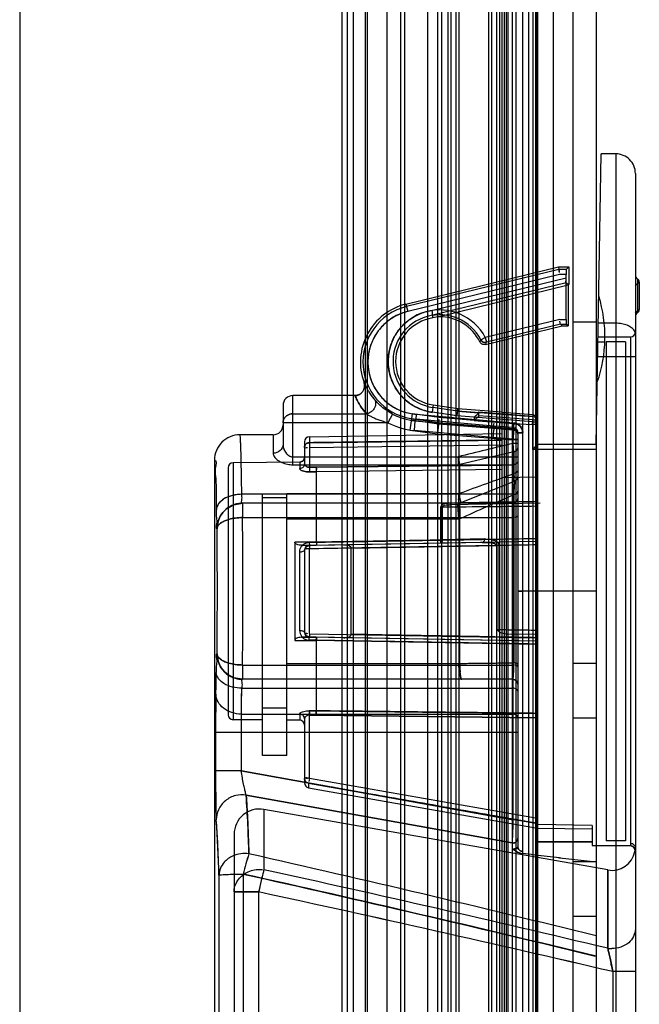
# Model space of a CAD drawing. Header units: millimetres. Extents: x 91 to 696, y 236 to 852.
# Tile 20 of 52: x 664 to 696, y 340 to 391. Entities that reach past the tile are written whole.
import ezdxf

# ---------------------------------------------------------------- set-up
doc = ezdxf.new("R2010")
doc.units = ezdxf.units.MM
doc.header["$LTSCALE"] = 70.538372
doc.layers.get('0').update_dxf_attribs({"linetype": 'CONTINUOUS'})

msp = doc.modelspace()

# ---------------------------------------------------------------- linework, layer by layer
at = {"color": 7, "linetype": 'Continuous'}
for p, q in [((691.415, 787.632), (691.415, 287.032)), ((692.415, 787.632), (692.415, 287.032)), ((693.615, 787.632), (693.615, 287.032)), ((683.615, 762.332), (683.615, 312.332)), ((680.615, 760.832), (680.615, 313.832)), ((680.915, 313.832), (680.915, 760.832)), ((681.215, 313.832), (681.215, 760.832)), ((681.815, 760.832), (681.815, 313.832)), ((681.915, 760.832), (681.915, 313.832)), ((682.915, 760.832), (682.915, 313.832)), ((683.815, 760.832), (683.815, 313.832)), ((685.015, 313.832), (685.015, 760.832)), ((685.515, 760.832), (685.515, 313.832)), ((685.715, 760.832), (685.715, 313.832)), ((686.037, 760.832), (686.037, 313.832)), ((686.211, 313.832), (686.211, 760.832)), ((686.442, 760.832), (686.442, 313.832)), ((686.615, 313.832), (686.615, 760.832)), ((688.115, 760.832), (688.115, 313.832)), ((688.288, 313.832), (688.288, 760.832)), ((688.519, 760.832), (688.519, 313.832)), ((688.692, 313.832), (688.692, 760.832)), ((688.815, 313.832), (688.815, 760.832)), ((688.915, 760.832), (688.915, 313.832)), ((689.015, 760.832), (689.015, 313.832)), ((689.115, 313.832), (689.115, 760.832)), ((689.345, 313.832), (689.345, 760.832)), ((689.515, 760.832), (689.515, 313.832)), ((689.845, 760.832), (689.845, 313.832)), ((690.165, 313.832), (690.165, 760.832)), ((690.401, 313.832), (690.401, 760.832)), ((690.515, 760.832), (690.515, 313.832)), ((690.6, 760.832), (690.6, 313.832)), ((690.601, 313.832), (690.601, 760.832)), ((690.615, 760.832), (690.615, 313.832)), ((664.165, 759.932), (664.165, 314.932)), ((693.615, 369.082), (693.874, 383.939)), ((694.615, 383.939), (693.874, 383.939)), ((694.615, 383.939), (694.615, 315.331)), ((695.615, 382.938), (695.615, 316.331)), ((683.896, 376.258), (691.689, 378.16)), ((691.705, 378.029), (683.927, 376.131)), ((691.689, 378.16), (692.215, 378.16)), ((691.689, 378.16), (691.705, 378.029)), ((692.084, 378.029), (691.705, 378.029)), ((692.215, 378.16), (692.084, 378.029)), ((692.215, 378.16), (692.215, 377.262)), ((691.735, 377.779), (683.986, 375.888)), ((685.272, 375.943), (692.082, 377.608)), ((692.082, 377.779), (691.735, 377.779)), ((692.082, 375.48), (692.082, 377.779)), ((695.715, 377.556), (695.715, 375.809)), ((692.084, 377.351), (685.272, 375.689)), ((692.182, 377.224), (685.591, 375.615)), ((692.084, 377.351), (692.215, 377.262)), ((692.215, 377.262), (692.182, 377.224)), ((692.182, 377.224), (692.182, 375.153)), ((695.815, 377.382), (695.815, 375.982)), ((683.896, 376.258), (683.986, 375.888)), ((685.271, 375.567), (685.272, 375.562)), ((685.274, 375.556), (685.272, 375.689)), ((691.754, 375.48), (687.946, 374.551)), ((691.754, 375.48), (692.082, 375.48)), ((687.953, 374.194), (691.882, 375.153)), ((691.784, 375.23), (688.006, 374.308)), ((691.784, 375.23), (692.084, 375.23)), ((691.784, 375.23), (692.084, 375.23)), ((691.882, 375.153), (691.784, 375.23)), ((691.882, 375.153), (692.182, 375.153)), ((692.182, 375.153), (692.084, 375.23)), ((693.615, 375.332), (692.415, 375.332)), ((694.615, 375.284), (693.723, 375.284)), ((687.724, 374.435), (687.669, 374.328)), ((687.725, 374.435), (687.946, 374.551)), ((687.946, 374.551), (688.006, 374.308)), ((693.711, 374.582), (695.365, 374.582)), ((695.365, 374.582), (695.365, 348.703)), ((687.952, 374.196), (688.006, 374.306)), ((693.706, 374.34), (694.056, 374.34)), ((695.115, 374.332), (694.115, 374.332)), ((694.115, 374.332), (694.115, 348.832)), ((695.115, 374.332), (695.115, 348.832)), ((693.693, 373.582), (695.615, 373.582)), ((681.283, 371.582), (678.115, 371.582)), ((678.115, 368.052), (678.115, 371.582)), ((677.615, 371.082), (677.615, 369.082)), ((685.291, 371.106), (685.236, 370.729)), ((686.525, 370.794), (685.272, 370.976)), ((685.291, 371.106), (686.538, 370.925)), ((686.524, 370.794), (686.538, 370.925)), ((686.538, 370.925), (686.525, 370.794)), ((686.538, 370.925), (688.815, 370.747)), ((678.115, 370.653), (681.874, 370.653)), ((683.208, 370.641), (682.973, 370.199)), ((684.115, 369.825), (684.235, 370.654)), ((684.199, 370.407), (685.572, 370.207)), ((685.599, 370.456), (684.235, 370.654)), ((684.415, 370.383), (684.437, 370.632)), ((684.437, 370.632), (688.407, 370.276)), ((686.496, 370.546), (685.236, 370.729)), ((687.373, 370.316), (685.599, 370.456)), ((690.365, 370.244), (686.496, 370.546)), ((686.524, 370.794), (687.623, 370.709)), ((690.384, 370.493), (686.524, 370.794)), ((687.373, 370.477), (687.373, 370.316)), ((687.623, 370.75), (690.384, 370.535)), ((687.623, 370.547), (687.623, 370.75)), ((690.383, 370.35), (687.623, 370.547)), ((690.384, 370.594), (688.814, 370.716)), ((690.384, 370.493), (690.365, 370.244)), ((690.384, 370.594), (690.384, 370.493)), ((682.973, 370.199), (677.615, 370.199)), ((685.562, 370.12), (684.187, 370.32)), ((684.354, 370.301), (684.309, 369.803)), ((684.354, 370.301), (688.379, 369.94)), ((688.386, 370.027), (684.415, 370.383)), ((685.562, 370.12), (685.572, 370.207)), ((689.384, 369.822), (685.562, 370.12)), ((685.572, 370.207), (685.589, 370.361)), ((685.572, 370.207), (689.384, 369.91)), ((687.807, 370.284), (689.404, 370.164)), ((688.379, 369.94), (688.386, 370.027)), ((689.384, 369.862), (688.379, 369.94)), ((689.384, 369.949), (688.386, 370.027)), ((688.407, 370.276), (689.404, 370.198)), ((689.404, 370.198), (689.384, 369.949)), ((689.384, 369.91), (689.404, 370.164)), ((689.384, 369.822), (689.384, 369.949)), ((689.404, 370.164), (690.365, 370.1)), ((690.365, 370.1), (690.383, 370.35)), ((690.365, 370.244), (690.615, 370.244)), ((690.365, 370.244), (690.365, 368.832)), ((690.615, 370.1), (690.365, 370.1)), ((677.115, 369.582), (675.415, 369.582)), ((677.115, 369.582), (677.115, 368.641)), ((678.96, 369.479), (688.815, 369.651)), ((678.96, 369.479), (678.96, 369.176)), ((684.115, 369.825), (685.506, 369.623)), ((688.337, 369.442), (684.309, 369.803)), ((685.506, 369.623), (689.365, 369.322)), ((689.365, 369.362), (688.337, 369.442)), ((689.365, 369.362), (689.384, 369.862)), ((689.384, 369.822), (689.365, 369.322)), ((689.583, 369.821), (689.615, 369.7)), ((689.583, 369.782), (689.615, 369.66)), ((689.615, 369.7), (689.865, 369.7)), ((689.615, 369.7), (689.615, 348.508)), ((689.865, 369.66), (689.615, 369.66)), ((689.865, 348.29), (689.865, 369.7)), ((678.715, 369.229), (678.715, 368.096)), ((678.96, 369.176), (688.815, 369.304)), ((678.96, 368.936), (688.815, 369.065)), ((678.96, 368.936), (678.96, 367.918)), ((689.365, 369.362), (689.615, 369.362)), ((689.365, 349.905), (689.365, 369.362)), ((689.615, 369.322), (689.365, 369.322)), ((689.615, 369.138), (689.365, 369.138)), ((689.414, 368.717), (689.365, 369.138)), ((693.615, 369.082), (690.615, 369.082)), ((678.115, 368.456), (689.615, 368.456)), ((689.414, 368.717), (686.639, 368.054)), ((689.414, 368.717), (689.414, 367.603)), ((693.615, 368.832), (690.365, 368.832)), ((674.115, 368.282), (674.115, 332.176)), ((674.815, 367.895), (674.815, 355.27)), ((678.467, 368.175), (675.063, 368.145)), ((675.063, 368.145), (675.063, 355.02)), ((678.115, 368.052), (689.365, 368.052)), ((678.467, 368.175), (678.467, 367.858)), ((678.715, 368.096), (678.696, 368.011)), ((678.96, 367.918), (679.315, 367.922)), ((679.317, 367.919), (678.96, 367.918)), ((688.815, 368.032), (679.315, 367.922)), ((679.317, 367.919), (688.815, 368.032)), ((686.639, 366.592), (686.639, 368.054)), ((678.958, 367.687), (679.315, 367.688)), ((679.315, 367.687), (678.958, 367.687)), ((688.815, 367.801), (679.315, 367.691)), ((679.315, 367.688), (679.315, 364.089)), ((690.615, 367.412), (688.815, 367.376)), ((689.615, 367.452), (689.571, 367.31)), ((686.626, 366.087), (689.476, 367.227)), ((689.458, 367.22), (689.572, 367.312)), ((689.365, 366.539), (675.507, 366.539)), ((676.565, 366.39), (676.565, 366.539)), ((676.565, 353.182), (676.565, 366.384)), ((676.565, 366.382), (677.815, 366.382)), ((677.815, 366.572), (686.589, 366.577)), ((677.815, 353.182), (677.815, 366.572)), ((689.414, 366.52), (689.414, 357.926)), ((689.365, 366.082), (675.541, 366.082)), ((675.549, 366.082), (675.551, 365.351)), ((685.66, 365.879), (685.66, 364.198)), ((685.761, 364.208), (685.761, 365.895)), ((690.746, 366.085), (686.157, 366.005)), ((686.565, 366.082), (686.567, 366.082)), ((686.566, 366.082), (686.656, 366.099)), ((675.549, 365.351), (689.365, 365.351)), ((677.815, 365.281), (686.59, 365.281)), ((686.59, 365.281), (686.639, 365.282)), ((686.59, 365.28), (686.59, 357.888)), ((686.639, 357.893), (686.639, 365.282)), ((674.25, 364.782), (674.241, 364.782)), ((678.215, 364.089), (678.215, 359.075)), ((679.315, 364.089), (678.215, 364.089)), ((678.562, 363.934), (679.315, 363.935)), ((678.958, 364.084), (679.315, 364.09)), ((690.615, 364.132), (678.96, 363.929)), ((678.96, 363.929), (679.316, 363.935)), ((678.96, 363.929), (678.96, 363.747)), ((679.315, 363.935), (687.908, 364.085)), ((681.096, 363.787), (688.557, 363.917)), ((688.658, 363.926), (688.556, 363.919)), ((688.556, 359.607), (688.556, 363.919)), ((688.658, 359.609), (688.658, 363.926)), ((678.467, 359.563), (678.467, 363.602)), ((678.715, 363.679), (678.715, 359.486)), ((678.96, 359.417), (678.96, 363.747)), ((681.096, 359.379), (681.096, 363.786)), ((689.865, 361.583), (689.615, 361.583)), ((689.615, 361.582), (689.865, 361.582)), ((693.615, 361.583), (689.865, 361.583)), ((678.96, 359.415), (678.96, 359.258)), ((678.96, 359.415), (690.615, 359.211)), ((689.078, 359.409), (690.615, 359.382)), ((678.215, 359.075), (679.315, 359.075)), ((679.315, 359.23), (678.562, 359.23)), ((679.315, 359.23), (678.562, 359.23)), ((678.562, 359.23), (679.315, 359.23)), ((679.315, 359.076), (678.958, 359.081)), ((690.615, 359.032), (678.96, 359.236)), ((679.315, 359.23), (678.96, 359.236)), ((690.615, 359.032), (679.315, 359.23)), ((679.315, 359.077), (690.615, 358.879)), ((679.315, 359.075), (679.315, 355.477)), ((674.25, 358.382), (674.241, 358.382)), ((675.549, 357.814), (689.365, 357.814)), ((675.549, 357.814), (675.551, 357.082)), ((677.815, 357.884), (686.59, 357.888)), ((692.415, 357.907), (693.615, 357.907)), ((689.365, 357.082), (675.541, 357.082)), ((675.507, 356.626), (689.365, 356.626)), ((675.487, 355.303), (689.365, 355.303)), ((676.565, 355.632), (677.815, 355.62)), ((678.467, 355.307), (678.467, 354.99)), ((679.315, 355.477), (678.958, 355.478)), ((678.958, 355.478), (679.315, 355.477)), ((676.565, 355.006), (675.063, 355.02)), ((678.467, 354.99), (677.815, 354.995)), ((678.662, 355.203), (678.714, 355.079)), ((678.715, 355.069), (678.715, 351.791)), ((678.96, 355.247), (679.316, 355.245)), ((679.315, 355.244), (678.96, 355.247)), ((678.96, 352.018), (678.96, 355.247)), ((679.315, 355.244), (690.615, 355.112)), ((690.615, 355.112), (679.316, 355.245)), ((693.615, 355.093), (692.415, 355.093)), ((689.615, 354.361), (674.171, 354.361)), ((674.171, 354.361), (674.171, 352.403)), ((675.471, 354.361), (675.471, 352.403)), ((677.815, 353.182), (676.565, 353.182)), ((675.471, 352.403), (674.171, 352.403)), ((675.471, 352.403), (689.365, 349.905)), ((689.365, 349.905), (675.471, 352.403)), ((678.921, 351.777), (678.921, 351.544)), ((678.921, 351.777), (690.615, 349.713)), ((690.615, 349.961), (678.96, 352.018)), ((678.921, 351.544), (690.615, 349.482)), ((689.321, 348.719), (675.732, 351.158)), ((675.732, 351.158), (689.321, 348.719)), ((694.207, 347.337), (676.64, 350.434)), ((676.64, 350.434), (676.64, 347.349)), ((689.615, 349.905), (689.365, 349.905)), ((693.415, 349.61), (690.615, 349.666)), ((690.615, 349.482), (693.415, 349.434)), ((693.415, 349.61), (693.415, 348.582)), ((675.115, 349.154), (675.115, 333.522)), ((693.415, 348.771), (690.615, 348.78)), ((695.115, 348.832), (694.115, 348.832)), ((689.321, 348.719), (689.321, 348.408)), ((689.365, 348.715), (689.321, 348.719)), ((689.321, 348.719), (689.365, 348.715)), ((689.336, 348.407), (689.321, 348.408)), ((689.365, 348.407), (689.35, 348.407)), ((689.615, 348.507), (689.615, 348.51)), ((693.415, 348.582), (695.346, 348.582)), ((695.579, 348.424), (695.591, 348.283)), ((695.611, 348.385), (695.615, 348.455)), ((692.415, 347.777), (693.615, 347.777)), ((694.206, 343.333), (694.206, 347.337)), ((694.207, 347.337), (694.207, 343.333)), ((674.345, 347.065), (674.345, 336.903)), ((675.588, 347.128), (675.588, 336.854)), ((675.115, 346.213), (676.369, 346.213)), ((676.369, 346.213), (675.115, 346.213)), ((676.369, 346.213), (676.369, 337.709)), ((693.615, 344.963), (692.415, 344.963)), ((695.615, 342.142), (694.457, 342.142)), ((694.457, 342.142), (694.457, 332.645))]:
    msp.add_line(p, q, dxfattribs=at)
for points in [[(681.529, 371.647), (681.411, 371.599), (681.283, 371.582)], [(681.511, 371.638), (681.403, 371.597), (681.283, 371.582)], [(684.353, 370.301), (684.383, 370.327), (684.386, 370.356), (684.414, 370.383)], [(678.791, 369.123), (678.737, 369.045), (678.715, 368.936)], [(678.738, 369.045), (678.72, 368.992), (678.715, 368.938)], [(678.715, 368.425), (678.642, 368.249), (678.467, 368.175)], [(686.576, 368.37), (686.569, 368.399), (686.567, 368.427), (686.565, 368.456)], [(678.715, 368.096), (678.703, 368.028), (678.671, 367.972)], [(686.59, 368.052), (686.607, 368.052), (686.623, 368.052), (686.639, 368.054)], [(686.589, 366.577), (686.606, 366.581), (686.623, 366.587), (686.639, 366.592)], [(686.589, 366.577), (686.607, 366.574), (686.623, 366.572), (686.639, 366.571)], [(675.551, 366.082), (675.237, 366.045), (674.95, 365.936), (674.7, 365.764)], [(674.728, 365.797), (675.11, 366.009), (675.541, 366.082)], [(675.551, 366.082), (675.109, 366.006), (674.732, 365.791)], [(674.771, 365.83), (675.135, 366.017), (675.541, 366.082)], [(685.951, 365.985), (686.049, 365.999), (686.157, 366.005)], [(686.659, 366.1), (686.614, 366.087), (686.567, 366.082)], [(678.715, 363.679), (678.781, 363.848), (678.96, 363.929)], [(678.918, 363.924), (678.802, 363.869), (678.733, 363.773), (678.715, 363.679)], [(685.66, 364.198), (685.695, 364.2), (685.729, 364.203), (685.761, 364.208)], [(678.96, 359.236), (678.782, 359.316), (678.715, 359.486)], [(678.715, 359.486), (678.793, 359.304), (678.96, 359.236)], [(688.658, 359.61), (688.625, 359.607), (688.591, 359.607), (688.556, 359.607)], [(688.68, 359.502), (688.67, 359.534), (688.662, 359.571), (688.658, 359.609)], [(686.639, 357.893), (686.623, 357.892), (686.607, 357.889), (686.59, 357.888)], [(674.7, 357.401), (674.95, 357.229), (675.237, 357.12), (675.551, 357.082)], [(675.541, 357.082), (675.11, 357.156), (674.728, 357.368)], [(674.732, 357.374), (675.109, 357.159), (675.551, 357.082)], [(675.541, 357.082), (675.135, 357.148), (674.771, 357.335)], [(686.685, 357.161), (686.704, 357.128), (686.715, 357.105), (686.723, 357.09), (686.735, 357.083)], [(686.737, 357.083), (686.727, 357.091), (686.72, 357.107), (686.713, 357.132), (686.709, 357.167)], [(689.365, 357.082), (689.54, 357.01), (689.615, 356.832)], [(678.715, 352.017), (678.723, 351.951), (678.752, 351.884)], [(678.96, 352.018), (678.947, 352.02), (678.934, 352.022), (678.921, 352.024)], [(689.321, 348.408), (689.336, 348.408), (689.35, 348.407)], [(689.615, 348.508), (689.615, 348.512), (689.614, 348.511)], [(695.346, 348.582), (695.486, 348.539), (695.579, 348.424)]]:
    msp.add_lwpolyline(points, dxfattribs=at)
for centre, radius, start, end in [((694.615, 382.939), 1, 359.9815, 90), ((695.815, 377.729), 0.2, 180, 239.9999), ((695.615, 377.382), 0.2, 0, 60.0034), ((687.061, 374.586), 7, 340.7838, 17.2167), ((684.619, 373.295), 3.05, 103.7153, 199.9803), ((684.619, 373.295), 2.919, 103.7153, 265.9754), ((685.615, 373.332), 2.631, 27.5906, 261.7384), ((695.615, 375.982), 0.2, 300.006, 360), ((684.619, 373.295), 2.669, 103.7118, 261.7376), ((685.615, 373.332), 2.381, 27.5905, 261.7341), ((685.615, 373.332), 2.25, 98.715, 261.7341), ((686.22, 370.838), 4.819, 97.4965, 101.3409), ((685.615, 373.332), 2.283, 25.8076, 90.5901), ((695.815, 375.636), 0.2, 120.009, 180), ((687.946, 374.551), 0.25, 207.5905, 283.7153), ((695.365, 374.832), 0.25, 270, 359.9746), ((681.283, 372.082), 0.5, 269.9964, 19.9777), ((678.115, 371.082), 0.5, 90, 180.0019), ((684.619, 373.295), 3.006, 242.0034, 264.9319), ((677.115, 370.082), 0.5, 270, 359.9997), ((684.619, 373.295), 3.506, 242.0047, 264.9407), ((690.365, 370.1), 0.25, 0, 85.8994), ((675.414, 368.283), 1.3, 89.9785, 180.0125), ((678.965, 369.229), 0.25, 91, 179.9888), ((726.6, 369.086), 47.64, 179.8915, 180.0552), ((756.521, 369.055), 77.56, 179.94774, 180.08804), ((784.356, -27.229), 407.591, 103.47703, 103.88206), ((675.065, 367.895), 0.25, 90.5, 180.0052), ((410.828, 1127.831), 809.664, 289.91636, 290.125345), ((689.365, 367.452), 0.25, 291.8014, 360), ((686.459, 366.579), 0.181, 357.4694, 4.4006), ((932.376, -181.804), 599.741, 113.898091, 114.188359), ((676.653, 1496.176), 1130.318, 270.46174, 270.707765), ((686.567, 366.332), 0.25, 270, 291.8014), ((689.365, 366.332), 0.25, 270, 0.0044), ((62.384, 361.582), 613.177, 359.647853, 0.352147), ((215.426, 361.582), 458.835, 359.60041, 0.39959), ((678.965, 363.679), 0.25, 91.001, 180), ((678.965, 359.486), 0.25, 180, 268.9989), ((652.215, 359.535), 26.747, 359.0267, 359.3591), ((531.303, 359.372), 142.917, 358.77786, 359.22214), ((547.196, 359.094), 127.022, 358.75006, 359.24994), ((686.646, 357.111), 0.346, 86.9236, 93.0764), ((689.365, 356.832), 0.25, 359.9956, 90), ((471.785, 358.942), 203.735, 358.97642, 359.34853), ((494.446, 358.611), 181.072, 358.95313, 359.37182), ((673.388, 355.31), 5.573, 359.351, 1.7308), ((676.835, 355.37), 2.482, 359.3355, 2.4295), ((675.065, 355.269), 0.25, 179.9948, 269.5), ((678.465, 354.74), 0.25, 0.0064, 89.5), ((678.965, 351.79), 0.25, 179.958, 260), ((611.588, 346.674), 64.3, 1.32626, 3.99874), ((676.415, 349.154), 1.3, 80, 180.0016), ((616.011, 345.64), 58.351, 1.39934, 4.18739), ((694.415, 348.519), 1.2, 260.0006, 348.6683), ((688.375, 344.183), 13.122, 162.3441, 167.0313), ((688.367, 344.185), 13.113, 162.3426, 167.0329), ((480.767, -515.971), 885.886, 76.097815, 77.277096), ((697.309, 341.815), 21.397, 165.011, 168.1382), ((466.488, -612.499), 982.584, 76.599597, 77.650319), ((466.488, -612.497), 982.582, 76.599591, 77.65032), ((466.57, -590.481), 960.624, 76.328734, 77.43276), ((448.763, -707.38), 1077.898, 76.824311, 77.809799), ((448.763, -707.38), 1077.897, 76.824309, 77.809798), ((694.415, 344.751), 1.433, 261.6448, 270.004)]:
    msp.add_arc(centre, radius, start, end, dxfattribs=at)
for centre, major_axis, ratio, start_param, end_param in [((692.084, 377.779), (0, 0.25), 0.008727, 0.008727, 1.570796), ((692.084, 375.48), (0, 0.25), 0.008727, 1.570796, 3.134739), ((690.365, 370.345), (0, 0.25), 0.999962, -1.570796, -0.077864), ((690.615, 361.582), (744.77, -2.258), 0.01719, -1.570744, -1.566985)]:
    msp.add_ellipse(centre, major_axis=major_axis, ratio=ratio, start_param=start_param, end_param=end_param, dxfattribs=at)
for points in [[(691.705, 378.029), (691.711, 377.978), (691.714, 377.926), (691.72, 377.875)], [(691.705, 378.029), (691.711, 377.978), (691.721, 377.927), (691.727, 377.876)], [(692.084, 377.351), (692.041, 377.382), (692.082, 377.456), (692.082, 377.509)], [(695.715, 377.296), (695.672, 377.284), (695.615, 377.253), (695.615, 377.209)], [(695.615, 377.209), (695.615, 377.253), (695.672, 377.284), (695.715, 377.296)], [(695.815, 377.382), (695.815, 377.338), (695.757, 377.308), (695.715, 377.296)], [(695.715, 375.896), (695.757, 375.908), (695.815, 375.938), (695.815, 375.982)], [(695.715, 375.896), (695.672, 375.884), (695.615, 375.853), (695.615, 375.809)], [(695.615, 375.809), (695.615, 375.853), (695.672, 375.884), (695.715, 375.896)], [(691.784, 375.23), (691.766, 375.279), (691.768, 375.333), (691.762, 375.384)], [(688.006, 374.306), (687.936, 374.289), (687.829, 374.287), (687.795, 374.351)], [(686.496, 370.546), (686.502, 370.604), (686.508, 370.662), (686.514, 370.721)], [(686.525, 370.794), (686.519, 370.743), (686.512, 370.692), (686.507, 370.641)], [(690.589, 370.355), (690.564, 370.405), (690.523, 370.468), (690.467, 370.472)], [(688.386, 370.027), (688.379, 370.078), (688.394, 370.13), (688.398, 370.181)], [(690.615, 370.244), (690.615, 370.282), (690.606, 370.321), (690.589, 370.355)], [(678.752, 369.067), (678.728, 369.029), (678.715, 368.981), (678.715, 368.936)], [(678.715, 368.936), (678.715, 368.887), (678.812, 368.927), (678.861, 368.93)], [(678.96, 369.176), (678.907, 369.176), (678.837, 369.171), (678.807, 369.126)], [(678.715, 368.425), (678.715, 368.366), (678.664, 368.227), (678.526, 368.176), (678.467, 368.175)], [(679.315, 367.922), (679.315, 367.862), (679.317, 367.802), (679.316, 367.743)], [(679.317, 367.919), (679.317, 367.861), (679.318, 367.804), (679.316, 367.747)], [(685.761, 365.895), (685.729, 365.885), (685.694, 365.88), (685.66, 365.88)], [(689.615, 365.449), (689.615, 365.389), (689.52, 365.358), (689.46, 365.358)], [(679.315, 364.091), (679.315, 364.046), (679.355, 363.98), (679.317, 363.955)], [(679.315, 364.089), (679.315, 364.044), (679.352, 363.928), (679.316, 363.954)], [(685.66, 364.046), (685.711, 364.046), (685.661, 364.147), (685.66, 364.198)], [(687.897, 364.255), (687.89, 364.202), (687.894, 364.106), (687.84, 364.105)], [(678.96, 363.747), (678.901, 363.743), (678.784, 363.773), (678.784, 363.714)], [(678.715, 359.486), (678.715, 359.434), (678.808, 359.434), (678.86, 359.43)], [(688.556, 359.607), (688.594, 359.568), (688.635, 359.532), (688.68, 359.502)], [(679.315, 359.23), (679.351, 359.266), (679.315, 359.127), (679.315, 359.075)], [(679.315, 359.076), (679.315, 359.12), (679.325, 359.254), (679.316, 359.21)], [(689.615, 357.716), (689.615, 357.776), (689.52, 357.806), (689.46, 357.806)], [(679.315, 355.477), (679.316, 355.432), (679.316, 355.388), (679.316, 355.343)], [(678.715, 352.018), (678.715, 352.068), (678.816, 352.038), (678.865, 352.03)], [(678.921, 352.024), (678.872, 352.03), (678.772, 352.085), (678.772, 352.035)], [(678.96, 352.018), (678.958, 351.966), (678.949, 351.915), (678.94, 351.865)], [(678.96, 352.018), (678.958, 351.966), (678.949, 351.915), (678.941, 351.864)], [(695.365, 348.703), (695.363, 348.662), (695.387, 348.582), (695.346, 348.582)], [(695.591, 348.283), (695.604, 348.346), (695.572, 348.517), (695.411, 348.582), (695.346, 348.582)], [(676.415, 347.366), (676.465, 347.366), (676.516, 347.366), (676.566, 347.358)]]:
    msp.add_open_spline(points, degree=3, dxfattribs=at)
for points, knots in [([(685.236, 370.729), (685.021, 370.762), (684.601, 370.875), (684.039, 371.194), (683.577, 371.629), (683.234, 372.157), (683.025, 372.745), (682.96, 373.363), (683.04, 373.98), (683.261, 374.561), (683.613, 375.078), (684.081, 375.499), (684.642, 375.806), (685.059, 375.913), (685.272, 375.943)], [0, 0, 0, 0, 0.086892, 0.171361, 0.255118, 0.337636, 0.419842, 0.50165, 0.583366, 0.665307, 0.747336, 0.830394, 0.914063, 1, 1, 1, 1]), ([(685.272, 375.689), (685.232, 375.688), (685.265, 375.814), (685.226, 375.947), (685.272, 375.943)], [0, 0, 0, 0, 0.46073, 1, 1, 1, 1]), ([(683.986, 375.888), (683.756, 375.829), (683.313, 375.66), (682.748, 375.239), (682.315, 374.7), (682.036, 374.074), (681.924, 373.403), (681.982, 372.726), (682.208, 372.085), (682.589, 371.518), (683.106, 371.061), (683.733, 370.743), (684.198, 370.652), (684.435, 370.632)], [0, 0, 0, 0, 0.094459, 0.186379, 0.277149, 0.36674, 0.455966, 0.544938, 0.634098, 0.723491, 0.813894, 0.905552, 1, 1, 1, 1]), ([(695.615, 374.717), (695.615, 374.777), (695.574, 374.91), (695.419, 375.069), (695.195, 375.19), (694.919, 375.267), (694.718, 375.284), (694.615, 375.284)], [0, 0, 0, 0, 0.145797, 0.315911, 0.519467, 0.751697, 1, 1, 1, 1]), ([(687.953, 374.194), (687.899, 374.182), (687.781, 374.197), (687.695, 374.278), (687.67, 374.326)], [0, 0, 0, 0, 0.503645, 1, 1, 1, 1]), ([(682.264, 371.418), (682.172, 371.531), (682.053, 371.696), (681.929, 371.91), (681.845, 372.07), (681.79, 372.182), (681.753, 372.253)], [0, 0, 0, 0, 0.447859, 0.617973, 0.755604, 1, 1, 1, 1]), ([(681.873, 370.653), (681.766, 370.779), (681.629, 370.962), (681.484, 371.2), (681.387, 371.378), (681.324, 371.503), (681.283, 371.582)], [0, 0, 0, 0, 0.449544, 0.619549, 0.756796, 1, 1, 1, 1]), ([(681.283, 371.582), (681.324, 371.503), (681.387, 371.378), (681.484, 371.2), (681.629, 370.962), (681.766, 370.779), (681.873, 370.653)], [0, 0, 0, 0, 0.243204, 0.380452, 0.550458, 1, 1, 1, 1]), ([(682.264, 371.418), (682.297, 371.377), (682.344, 371.279), (682.352, 371.113), (682.298, 370.948), (682.192, 370.805), (682.046, 370.699), (681.932, 370.661), (681.874, 370.653)], [0, 0, 0, 0, 0.152506, 0.310868, 0.477812, 0.651601, 0.827488, 1, 1, 1, 1]), ([(683.208, 370.641), (683.087, 370.705), (682.869, 370.84), (682.597, 371.061), (682.404, 371.255), (682.303, 371.372), (682.264, 371.418)], [0, 0, 0, 0, 0.332724, 0.624263, 0.853121, 1, 1, 1, 1]), ([(678.115, 370.653), (678.063, 370.653), (677.96, 370.638), (677.819, 370.574), (677.706, 370.473), (677.632, 370.344), (677.615, 370.247), (677.615, 370.199)], [0, 0, 0, 0, 0.206929, 0.41245, 0.61344, 0.808837, 1, 1, 1, 1]), ([(677.615, 370.199), (677.615, 370.247), (677.632, 370.343), (677.705, 370.472), (677.818, 370.574), (677.959, 370.638), (678.063, 370.653), (678.115, 370.653)], [0, 0, 0, 0, 0.190695, 0.385137, 0.585371, 0.791117, 1, 1, 1, 1]), ([(681.873, 370.653), (681.91, 370.631), (681.994, 370.581), (682.14, 370.505), (682.317, 370.422), (682.517, 370.34), (682.738, 370.265), (682.893, 370.22), (682.973, 370.199)], [0, 0, 0, 0, 0.106302, 0.247064, 0.413918, 0.595823, 0.790543, 1, 1, 1, 1]), ([(687.373, 370.477), (687.406, 370.509), (687.489, 370.586), (687.573, 370.663), (687.623, 370.709)], [0, 0, 0, 0, 0.403231, 1, 1, 1, 1]), ([(687.623, 370.547), (687.592, 370.515), (687.51, 370.437), (687.423, 370.363), (687.373, 370.316)], [0, 0, 0, 0, 0.390834, 1, 1, 1, 1]), ([(690.615, 370.286), (690.615, 370.346), (690.567, 370.472), (690.445, 370.53), (690.384, 370.535)], [0, 0, 0, 0, 0.500011, 1, 1, 1, 1]), ([(685.562, 370.12), (685.554, 370.052), (685.536, 369.938), (685.522, 369.772), (685.512, 369.675), (685.506, 369.623)], [0, 0, 0, 0, 0.411943, 0.690312, 1, 1, 1, 1]), ([(687.373, 370.316), (687.421, 370.312), (687.517, 370.305), (687.662, 370.295), (687.759, 370.287), (687.807, 370.284)], [0, 0, 0, 0, 0.333323, 0.666677, 1, 1, 1, 1]), ([(688.379, 369.94), (688.389, 369.872), (688.358, 369.756), (688.35, 369.59), (688.341, 369.493), (688.337, 369.442)], [0, 0, 0, 0, 0.413753, 0.691757, 1, 1, 1, 1]), ([(689.615, 369.7), (689.615, 369.76), (689.562, 369.883), (689.444, 369.944), (689.384, 369.949)], [0, 0, 0, 0, 0.500015, 1, 1, 1, 1]), ([(689.384, 369.91), (689.444, 369.905), (689.562, 369.843), (689.615, 369.721), (689.615, 369.66)], [0, 0, 0, 0, 0.499985, 1, 1, 1, 1]), ([(689.865, 369.66), (689.864, 369.721), (689.842, 369.845), (689.742, 370.007), (689.588, 370.121), (689.465, 370.157), (689.403, 370.164)], [0, 0, 0, 0, 0.245409, 0.494976, 0.749769, 1, 1, 1, 1]), ([(689.404, 370.198), (689.466, 370.193), (689.589, 370.159), (689.743, 370.046), (689.841, 369.884), (689.865, 369.76), (689.865, 369.7)], [0, 0, 0, 0, 0.252848, 0.505047, 0.754776, 1, 1, 1, 1]), ([(675.507, 366.539), (675.502, 366.965), (675.492, 367.713), (675.472, 368.576), (675.457, 369.096), (675.441, 369.346), (675.437, 369.499), (675.421, 369.565), (675.415, 369.582)], [0, 0, 0, 0, 0.419708, 0.736207, 0.850021, 0.932415, 0.982592, 1, 1, 1, 1]), ([(689.615, 369.612), (689.615, 369.673), (689.567, 369.799), (689.445, 369.857), (689.384, 369.862)], [0, 0, 0, 0, 0.499994, 1, 1, 1, 1]), ([(689.384, 369.822), (689.445, 369.817), (689.567, 369.76), (689.615, 369.634), (689.615, 369.573)], [0, 0, 0, 0, 0.500006, 1, 1, 1, 1]), ([(677.615, 369.082), (677.615, 368.968), (677.493, 368.722), (677.24, 368.641), (677.115, 368.641)], [0, 0, 0, 0, 0.477946, 1, 1, 1, 1]), ([(677.615, 369.082), (677.615, 369.036), (677.626, 368.943), (677.669, 368.812), (677.731, 368.696), (677.81, 368.597), (677.928, 368.496), (678.042, 368.456), (678.115, 368.456)], [0, 0, 0, 0, 0.159738, 0.319323, 0.469012, 0.610197, 0.751482, 1, 1, 1, 1]), ([(677.615, 369.082), (677.615, 369.023), (677.631, 368.914), (677.69, 368.765), (677.768, 368.641), (677.871, 368.54), (677.987, 368.473), (678.075, 368.455), (678.115, 368.456)], [0, 0, 0, 0, 0.204217, 0.371054, 0.547755, 0.701654, 0.862783, 1, 1, 1, 1]), ([(678.715, 368.936), (678.715, 368.996), (678.764, 369.127), (678.896, 369.176), (678.96, 369.176)], [0, 0, 0, 0, 0.484391, 1, 1, 1, 1]), ([(688.815, 369.304), (687.721, 369.29), (685.531, 369.262), (682.247, 369.218), (680.056, 369.191), (678.96, 369.176)], [0, 0, 0, 0, 0.333093, 0.666429, 1, 1, 1, 1]), ([(689.414, 368.717), (689.44, 368.722), (689.532, 368.755), (689.615, 368.849), (689.615, 368.922)], [0, 0, 0, 0, 0.268232, 1, 1, 1, 1]), ([(690.365, 368.832), (690.392, 368.86), (690.477, 368.942), (690.562, 369.023), (690.615, 369.082)], [0, 0, 0, 0, 0.332269, 1, 1, 1, 1]), ([(690.615, 369.082), (690.582, 369.048), (690.499, 368.964), (690.415, 368.882), (690.365, 368.832)], [0, 0, 0, 0, 0.40227, 1, 1, 1, 1]), ([(677.115, 368.641), (677.115, 368.582), (677.163, 368.449), (677.324, 368.287), (677.557, 368.157), (677.829, 368.073), (678.022, 368.051), (678.115, 368.052)], [0, 0, 0, 0, 0.141425, 0.32127, 0.538908, 0.776366, 1, 1, 1, 1]), ([(674.115, 368.282), (674.255, 368.31), (674.095, 367.726), (674.204, 367.305), (674.184, 366.543), (674.203, 366.027), (674.207, 365.733)], [0, 0, 0, 0, 0.168041, 0.375119, 0.654706, 1, 1, 1, 1]), ([(678.715, 368.096), (678.715, 368.035), (678.659, 367.907), (678.53, 367.858), (678.467, 367.858)], [0, 0, 0, 0, 0.491328, 1, 1, 1, 1]), ([(678.715, 368.096), (678.715, 368.035), (678.659, 367.907), (678.53, 367.858), (678.467, 367.858)], [0, 0, 0, 0, 0.491328, 1, 1, 1, 1]), ([(678.96, 367.918), (678.902, 367.919), (678.794, 367.947), (678.715, 368.046), (678.715, 368.096)], [0, 0, 0, 0, 0.539013, 1, 1, 1, 1]), ([(678.715, 368.096), (678.715, 368.046), (678.793, 367.946), (678.902, 367.918), (678.96, 367.918)], [0, 0, 0, 0, 0.460522, 1, 1, 1, 1]), ([(678.96, 367.918), (678.96, 367.895), (678.96, 367.817), (678.96, 367.74), (678.958, 367.687)], [0, 0, 0, 0, 0.304128, 1, 1, 1, 1]), ([(678.96, 367.918), (678.96, 367.895), (678.96, 367.817), (678.96, 367.74), (678.958, 367.687)], [0, 0, 0, 0, 0.304128, 1, 1, 1, 1]), ([(686.576, 368.37), (686.585, 368.331), (686.61, 368.226), (686.627, 368.12), (686.639, 368.054)], [0, 0, 0, 0, 0.381001, 1, 1, 1, 1]), ([(686.59, 368.052), (686.586, 368.117), (686.577, 368.223), (686.576, 368.33), (686.576, 368.37)], [0, 0, 0, 0, 0.617248, 1, 1, 1, 1]), ([(686.59, 368.052), (686.59, 367.902), (686.59, 367.589), (686.59, 367.097), (686.59, 366.755), (686.589, 366.577)], [0, 0, 0, 0, 0.304437, 0.637176, 1, 1, 1, 1]), ([(689.615, 368.254), (689.615, 368.202), (689.55, 368.086), (689.428, 368.052), (689.365, 368.052)], [0, 0, 0, 0, 0.453364, 1, 1, 1, 1]), ([(678.467, 367.858), (678.468, 367.813), (678.559, 367.756), (678.676, 367.717), (678.812, 367.692), (678.908, 367.687), (678.958, 367.687)], [0, 0, 0, 0, 0.249312, 0.464262, 0.724334, 1, 1, 1, 1]), ([(678.958, 367.687), (678.909, 367.687), (678.813, 367.692), (678.677, 367.717), (678.56, 367.756), (678.468, 367.813), (678.467, 367.858)], [0, 0, 0, 0, 0.273982, 0.533451, 0.748894, 1, 1, 1, 1]), ([(689.458, 367.22), (689.404, 367.198), (689.458, 367.453), (689.421, 367.533), (689.414, 367.603)], [0, 0, 0, 0, 0.450259, 1, 1, 1, 1]), ([(689.615, 367.776), (689.615, 367.756), (689.582, 367.666), (689.486, 367.614), (689.414, 367.603)], [0, 0, 0, 0, 0.212389, 1, 1, 1, 1]), ([(689.414, 366.52), (689.42, 366.619), (689.431, 366.793), (689.446, 367.026), (689.454, 367.16), (689.458, 367.22)], [0, 0, 0, 0, 0.425014, 0.742937, 1, 1, 1, 1]), ([(675.507, 366.539), (675.346, 366.538), (675.027, 366.491), (674.518, 366.313), (674.212, 365.962), (674.207, 365.733)], [0, 0, 0, 0, 0.294338, 0.581292, 1, 1, 1, 1]), ([(675.507, 366.539), (675.41, 366.538), (675.231, 366.524), (674.92, 366.458), (674.602, 366.327), (674.353, 366.12), (674.233, 365.912), (674.208, 365.796), (674.207, 365.733)], [0, 0, 0, 0, 0.173911, 0.322162, 0.572847, 0.787423, 0.890362, 1, 1, 1, 1]), ([(675.541, 366.082), (675.47, 366.082), (675.546, 366.345), (675.509, 366.458), (675.507, 366.539)], [0, 0, 0, 0, 0.467142, 1, 1, 1, 1]), ([(686.589, 366.577), (686.584, 366.506), (686.583, 366.375), (686.555, 366.239), (686.609, 366.088), (686.567, 366.082)], [0, 0, 0, 0, 0.431865, 0.743014, 1, 1, 1, 1]), ([(686.639, 366.571), (686.64, 366.487), (686.599, 366.363), (686.732, 366.117), (686.66, 366.1)], [0, 0, 0, 0, 0.52981, 1, 1, 1, 1]), ([(689.365, 366.539), (689.426, 366.539), (689.533, 366.555), (689.615, 366.65), (689.615, 366.694)], [0, 0, 0, 0, 0.580741, 1, 1, 1, 1]), ([(689.615, 366.639), (689.614, 366.622), (689.601, 366.592), (689.555, 366.557), (689.492, 366.532), (689.441, 366.524), (689.414, 366.52)], [0, 0, 0, 0, 0.180252, 0.394738, 0.663895, 1, 1, 1, 1]), ([(675.541, 366.082), (675.209, 366.082), (674.518, 365.805), (674.241, 365.114), (674.241, 364.782)], [0, 0, 0, 0, 0.499973, 1, 1, 1, 1]), ([(674.25, 364.782), (674.244, 365.04), (674.382, 365.463), (674.87, 365.951), (675.293, 366.088), (675.551, 366.082)], [0, 0, 0, 0, 0.367445, 0.632356, 1, 1, 1, 1]), ([(675.551, 366.082), (675.293, 366.088), (674.87, 365.951), (674.382, 365.463), (674.244, 365.04), (674.25, 364.782)], [0, 0, 0, 0, 0.367644, 0.632555, 1, 1, 1, 1]), ([(686.157, 366.087), (686.104, 366.086), (686.007, 366.081), (685.873, 366.058), (685.743, 366.019), (685.66, 365.936), (685.66, 365.879)], [0, 0, 0, 0, 0.275879, 0.508702, 0.704338, 1, 1, 1, 1]), ([(685.761, 365.895), (685.748, 365.936), (685.889, 365.993), (686.008, 365.998), (686.111, 366.004), (686.157, 366.005)], [0, 0, 0, 0, 0.308298, 0.674844, 1, 1, 1, 1]), ([(686.157, 366.087), (686.157, 366.067), (686.161, 366.038), (686.155, 366.017), (686.159, 366.005), (686.157, 366.005)], [0, 0, 0, 0, 0.728308, 0.92927, 1, 1, 1, 1]), ([(690.615, 366.164), (690.119, 366.155), (689.129, 366.139), (687.643, 366.112), (686.652, 366.096), (686.157, 366.087)], [0, 0, 0, 0, 0.333294, 0.666628, 1, 1, 1, 1]), ([(686.59, 365.281), (686.591, 365.386), (686.577, 365.578), (686.555, 365.824), (686.549, 365.977), (686.549, 366.057), (686.56, 366.076), (686.565, 366.082)], [0, 0, 0, 0, 0.396493, 0.711999, 0.91693, 0.973245, 1, 1, 1, 1]), ([(686.658, 366.1), (686.643, 366.094), (686.613, 366.085), (686.581, 366.082), (686.565, 366.082)], [0, 0, 0, 0, 0.499958, 1, 1, 1, 1]), ([(686.658, 366.1), (686.653, 366.094), (686.643, 366.074), (686.639, 365.993), (686.637, 365.837), (686.645, 365.586), (686.646, 365.39), (686.639, 365.282)], [0, 0, 0, 0, 0.026548, 0.083162, 0.287985, 0.60266, 1, 1, 1, 1]), ([(674.207, 365.733), (674.209, 365.6), (674.196, 365.347), (674.26, 365.095), (674.157, 364.782), (674.241, 364.782)], [0, 0, 0, 0, 0.421319, 0.736039, 1, 1, 1, 1]), ([(675.549, 365.351), (675.425, 365.35), (675.187, 365.335), (674.882, 365.273), (674.644, 365.188), (674.459, 365.093), (674.303, 364.965), (674.254, 364.845), (674.25, 364.782)], [0, 0, 0, 0, 0.246031, 0.47075, 0.615932, 0.743241, 0.885907, 1, 1, 1, 1]), ([(674.25, 364.782), (674.254, 364.845), (674.303, 364.965), (674.459, 365.093), (674.644, 365.188), (674.882, 365.273), (675.187, 365.335), (675.425, 365.35), (675.549, 365.351)], [0, 0, 0, 0, 0.114094, 0.25676, 0.384069, 0.529251, 0.753969, 1, 1, 1, 1]), ([(678.562, 363.934), (678.52, 363.934), (678.431, 363.94), (678.306, 363.971), (678.215, 364.043), (678.215, 364.089)], [0, 0, 0, 0, 0.315269, 0.653967, 1, 1, 1, 1]), ([(678.467, 363.602), (678.467, 363.652), (678.484, 363.753), (678.554, 363.889), (678.667, 363.997), (678.806, 364.065), (678.908, 364.083), (678.958, 364.084)], [0, 0, 0, 0, 0.196245, 0.396057, 0.597117, 0.800989, 1, 1, 1, 1]), ([(678.958, 364.084), (678.958, 364.064), (678.958, 364.029), (678.963, 363.976), (678.955, 363.954), (678.964, 363.928), (678.96, 363.929)], [0, 0, 0, 0, 0.389928, 0.707772, 0.921729, 1, 1, 1, 1]), ([(690.615, 363.956), (689.321, 363.933), (686.732, 363.884), (682.847, 363.819), (680.256, 363.771), (678.96, 363.747)], [0, 0, 0, 0, 0.333053, 0.666385, 1, 1, 1, 1]), ([(679.315, 364.091), (680.571, 364.112), (683.083, 364.153), (686.85, 364.221), (689.36, 364.263), (690.615, 364.283)], [0, 0, 0, 0, 0.33354, 0.666874, 1, 1, 1, 1]), ([(685.66, 364.198), (684.955, 364.187), (683.546, 364.163), (681.43, 364.125), (680.02, 364.102), (679.315, 364.09)], [0, 0, 0, 0, 0.33321, 0.666549, 1, 1, 1, 1]), ([(680.701, 363.959), (680.753, 363.96), (680.846, 363.955), (680.989, 363.923), (681.095, 363.848), (681.096, 363.787)], [0, 0, 0, 0, 0.339683, 0.601881, 1, 1, 1, 1]), ([(685.761, 364.208), (685.755, 364.168), (685.738, 364.107), (685.686, 364.046), (685.66, 364.046)], [0, 0, 0, 0, 0.607275, 1, 1, 1, 1]), ([(687.897, 364.255), (687.655, 364.25), (687.176, 364.239), (686.464, 364.224), (685.994, 364.213), (685.761, 364.208)], [0, 0, 0, 0, 0.339812, 0.673148, 1, 1, 1, 1]), ([(687.796, 364.083), (687.947, 364.086), (688.177, 364.075), (688.42, 364.037), (688.557, 363.967), (688.556, 363.919)], [0, 0, 0, 0, 0.564694, 0.820394, 1, 1, 1, 1]), ([(687.897, 364.255), (687.951, 364.256), (688.053, 364.255), (688.194, 364.241), (688.346, 364.211), (688.53, 364.154), (688.658, 364.014), (688.658, 363.926)], [0, 0, 0, 0, 0.181993, 0.340456, 0.478589, 0.702492, 1, 1, 1, 1]), ([(678.467, 363.602), (678.526, 363.602), (678.601, 363.607), (678.715, 363.649), (678.715, 363.679)], [0, 0, 0, 0, 0.66191, 1, 1, 1, 1]), ([(678.715, 359.486), (678.711, 359.499), (678.692, 359.524), (678.635, 359.543), (678.559, 359.559), (678.5, 359.562), (678.467, 359.563)], [0, 0, 0, 0, 0.132521, 0.345859, 0.639529, 1, 1, 1, 1]), ([(678.467, 359.563), (678.467, 359.514), (678.483, 359.414), (678.553, 359.278), (678.665, 359.169), (678.805, 359.099), (678.908, 359.082), (678.958, 359.081)], [0, 0, 0, 0, 0.191901, 0.391589, 0.594298, 0.801592, 1, 1, 1, 1]), ([(680.702, 359.205), (680.747, 359.205), (680.846, 359.21), (680.992, 359.236), (681.096, 359.324), (681.096, 359.379)], [0, 0, 0, 0, 0.297774, 0.6379, 1, 1, 1, 1]), ([(690.615, 359.209), (689.558, 359.228), (687.443, 359.267), (684.27, 359.321), (682.154, 359.36), (681.096, 359.379)], [0, 0, 0, 0, 0.333106, 0.666439, 1, 1, 1, 1]), ([(690.615, 359.58), (690.397, 359.583), (689.962, 359.588), (689.31, 359.601), (688.875, 359.607), (688.658, 359.609)], [0, 0, 0, 0, 0.333214, 0.666631, 1, 1, 1, 1]), ([(688.68, 359.502), (688.713, 359.479), (688.795, 359.446), (688.93, 359.416), (689.027, 359.41), (689.078, 359.409)], [0, 0, 0, 0, 0.294886, 0.628438, 1, 1, 1, 1]), ([(678.562, 359.23), (678.515, 359.23), (678.419, 359.223), (678.291, 359.189), (678.215, 359.114), (678.215, 359.075)], [0, 0, 0, 0, 0.345855, 0.707246, 1, 1, 1, 1]), ([(690.615, 358.882), (689.36, 358.902), (686.85, 358.944), (683.083, 359.012), (680.571, 359.054), (679.315, 359.075)], [0, 0, 0, 0, 0.333123, 0.666457, 1, 1, 1, 1]), ([(674.241, 358.382), (674.157, 358.382), (674.26, 358.07), (674.196, 357.818), (674.209, 357.565), (674.207, 357.431)], [0, 0, 0, 0, 0.263964, 0.578684, 1, 1, 1, 1]), ([(674.241, 358.382), (674.241, 358.051), (674.518, 357.36), (675.209, 357.082), (675.541, 357.082)], [0, 0, 0, 0, 0.500027, 1, 1, 1, 1]), ([(675.551, 357.082), (675.293, 357.077), (674.87, 357.214), (674.382, 357.702), (674.244, 358.125), (674.25, 358.382)], [0, 0, 0, 0, 0.367644, 0.632555, 1, 1, 1, 1]), ([(674.25, 358.382), (674.244, 358.125), (674.382, 357.702), (674.87, 357.214), (675.293, 357.077), (675.551, 357.082)], [0, 0, 0, 0, 0.367445, 0.632356, 1, 1, 1, 1]), ([(674.25, 358.382), (674.254, 358.32), (674.303, 358.2), (674.459, 358.072), (674.644, 357.976), (674.882, 357.892), (675.187, 357.83), (675.425, 357.815), (675.549, 357.814)], [0, 0, 0, 0, 0.114094, 0.25676, 0.384069, 0.529251, 0.753969, 1, 1, 1, 1]), ([(675.549, 357.814), (675.425, 357.815), (675.187, 357.83), (674.882, 357.892), (674.644, 357.976), (674.459, 358.072), (674.303, 358.2), (674.254, 358.32), (674.25, 358.382)], [0, 0, 0, 0, 0.246031, 0.47075, 0.615932, 0.743241, 0.885907, 1, 1, 1, 1]), ([(686.627, 357.456), (686.621, 357.499), (686.611, 357.591), (686.599, 357.735), (686.593, 357.836), (686.59, 357.888)], [0, 0, 0, 0, 0.302159, 0.639531, 1, 1, 1, 1]), ([(686.639, 357.893), (686.943, 357.898), (687.556, 357.907), (688.481, 357.916), (689.101, 357.923), (689.414, 357.926)], [0, 0, 0, 0, 0.328889, 0.662229, 1, 1, 1, 1]), ([(686.639, 357.893), (686.641, 357.84), (686.645, 357.738), (686.653, 357.593), (686.66, 357.5), (686.664, 357.456)], [0, 0, 0, 0, 0.360093, 0.69916, 1, 1, 1, 1]), ([(689.365, 357.082), (689.371, 357.102), (689.39, 357.176), (689.395, 357.344), (689.408, 357.606), (689.415, 357.81), (689.414, 357.926)], [0, 0, 0, 0, 0.071599, 0.272741, 0.592018, 1, 1, 1, 1]), ([(689.615, 357.838), (689.613, 357.851), (689.599, 357.875), (689.553, 357.899), (689.491, 357.917), (689.442, 357.923), (689.414, 357.926)], [0, 0, 0, 0, 0.155024, 0.35969, 0.632717, 1, 1, 1, 1]), ([(675.507, 356.626), (675.346, 356.627), (675.027, 356.674), (674.518, 356.852), (674.212, 357.203), (674.207, 357.431)], [0, 0, 0, 0, 0.294338, 0.581293, 1, 1, 1, 1]), ([(686.627, 357.456), (686.64, 357.363), (686.655, 357.237), (686.704, 357.122), (686.731, 357.082), (686.743, 357.082)], [0, 0, 0, 0, 0.704701, 0.903187, 1, 1, 1, 1]), ([(686.743, 357.082), (686.732, 357.082), (686.708, 357.123), (686.705, 357.194), (686.681, 357.312), (686.67, 357.403), (686.664, 357.456)], [0, 0, 0, 0, 0.0919, 0.282535, 0.588018, 1, 1, 1, 1]), ([(675.541, 357.082), (675.47, 357.082), (675.546, 356.82), (675.509, 356.707), (675.507, 356.626)], [0, 0, 0, 0, 0.467142, 1, 1, 1, 1]), ([(674.188, 356.323), (674.185, 356.191), (674.18, 355.9), (674.175, 355.433), (674.172, 354.911), (674.171, 354.548), (674.171, 354.361)], [0, 0, 0, 0, 0.202577, 0.444445, 0.714092, 1, 1, 1, 1]), ([(675.487, 355.303), (675.326, 355.304), (675, 355.363), (674.456, 355.616), (674.191, 356.052), (674.188, 356.323)], [0, 0, 0, 0, 0.270998, 0.544682, 1, 1, 1, 1]), ([(689.615, 356.471), (689.615, 356.515), (689.533, 356.61), (689.426, 356.626), (689.365, 356.626)], [0, 0, 0, 0, 0.419235, 1, 1, 1, 1]), ([(675.487, 355.303), (675.483, 355.216), (675.477, 355.02), (675.472, 354.706), (675.471, 354.478), (675.471, 354.361)], [0, 0, 0, 0, 0.276238, 0.62578, 1, 1, 1, 1]), ([(678.467, 355.307), (678.468, 355.352), (678.559, 355.409), (678.676, 355.447), (678.812, 355.473), (678.908, 355.478), (678.958, 355.478)], [0, 0, 0, 0, 0.248964, 0.464254, 0.724677, 1, 1, 1, 1]), ([(678.715, 355.069), (678.706, 355.141), (678.657, 355.255), (678.542, 355.301), (678.467, 355.307)], [0, 0, 0, 0, 0.491328, 1, 1, 1, 1]), ([(678.467, 355.307), (678.53, 355.306), (678.659, 355.258), (678.715, 355.13), (678.715, 355.069)], [0, 0, 0, 0, 0.508674, 1, 1, 1, 1]), ([(678.958, 355.478), (678.959, 355.466), (678.96, 355.388), (678.96, 355.311), (678.96, 355.247)], [0, 0, 0, 0, 0.164077, 1, 1, 1, 1]), ([(679.315, 355.475), (680.571, 355.46), (683.083, 355.43), (686.85, 355.387), (689.36, 355.357), (690.615, 355.342)], [0, 0, 0, 0, 0.333542, 0.666872, 1, 1, 1, 1]), ([(690.615, 355.342), (689.36, 355.357), (686.85, 355.387), (683.083, 355.43), (680.571, 355.459), (679.315, 355.474)], [0, 0, 0, 0, 0.333125, 0.666456, 1, 1, 1, 1]), ([(689.615, 355.107), (689.615, 355.159), (689.547, 355.272), (689.427, 355.303), (689.365, 355.303)], [0, 0, 0, 0, 0.457745, 1, 1, 1, 1]), ([(678.96, 355.247), (678.902, 355.245), (678.793, 355.22), (678.715, 355.119), (678.715, 355.069)], [0, 0, 0, 0, 0.538035, 1, 1, 1, 1]), ([(678.96, 355.247), (678.902, 355.246), (678.793, 355.219), (678.715, 355.119), (678.715, 355.069)], [0, 0, 0, 0, 0.5399, 1, 1, 1, 1]), ([(674.171, 352.403), (674.171, 352.202), (674.172, 351.819), (674.175, 351.275), (674.18, 350.802), (674.187, 350.411), (674.195, 350.12), (674.201, 349.961), (674.207, 349.901)], [0, 0, 0, 0, 0.241849, 0.458671, 0.651364, 0.809563, 0.927619, 1, 1, 1, 1]), ([(675.732, 351.158), (675.719, 351.193), (675.695, 351.295), (675.651, 351.486), (675.596, 351.748), (675.535, 352.061), (675.494, 352.286), (675.471, 352.403)], [0, 0, 0, 0, 0.088494, 0.246596, 0.461569, 0.718609, 1, 1, 1, 1]), ([(678.921, 351.777), (678.865, 351.787), (678.755, 351.844), (678.715, 351.962), (678.715, 352.018)], [0, 0, 0, 0, 0.505677, 1, 1, 1, 1]), ([(678.715, 352.018), (678.715, 351.963), (678.755, 351.846), (678.864, 351.787), (678.921, 351.777)], [0, 0, 0, 0, 0.486286, 1, 1, 1, 1]), ([(690.615, 349.713), (689.316, 349.942), (686.717, 350.401), (682.819, 351.089), (680.221, 351.548), (678.921, 351.777)], [0, 0, 0, 0, 0.333294, 0.666625, 1, 1, 1, 1]), ([(675.732, 351.158), (675.557, 351.188), (675.171, 351.175), (674.645, 350.913), (674.288, 350.449), (674.207, 350.076), (674.207, 349.901)], [0, 0, 0, 0, 0.239514, 0.503034, 0.76453, 1, 1, 1, 1]), ([(675.732, 351.158), (675.557, 351.188), (675.171, 351.175), (674.645, 350.913), (674.288, 350.449), (674.207, 350.076), (674.207, 349.901)], [0, 0, 0, 0, 0.239513, 0.503031, 0.764528, 1, 1, 1, 1]), ([(675.732, 351.158), (675.766, 350.766), (675.817, 349.767), (675.853, 348.768), (675.871, 348.163)], [0, 0, 0, 0, 0.393962, 1, 1, 1, 1]), ([(674.345, 347.065), (674.326, 347.638), (674.291, 348.584), (674.24, 349.529), (674.207, 349.901)], [0, 0, 0, 0, 0.605554, 1, 1, 1, 1]), ([(689.365, 349.905), (689.361, 349.797), (689.353, 349.586), (689.342, 349.289), (689.332, 349.002), (689.324, 348.817), (689.321, 348.719)], [0, 0, 0, 0, 0.274918, 0.533365, 0.751478, 1, 1, 1, 1]), ([(689.615, 348.96), (689.604, 348.876), (689.55, 348.762), (689.431, 348.72), (689.365, 348.715)], [0, 0, 0, 0, 0.548975, 1, 1, 1, 1]), ([(689.365, 348.715), (689.431, 348.72), (689.55, 348.762), (689.604, 348.876), (689.615, 348.96)], [0, 0, 0, 0, 0.451008, 1, 1, 1, 1]), ([(689.321, 348.408), (689.363, 348.398), (689.442, 348.354), (689.55, 348.276), (689.683, 348.211), (689.783, 348.186), (689.839, 348.179)], [0, 0, 0, 0, 0.227958, 0.463456, 0.705141, 1, 1, 1, 1]), ([(689.321, 348.408), (689.364, 348.399), (689.436, 348.358), (689.539, 348.284), (689.67, 348.215), (689.777, 348.189), (689.839, 348.179)], [0, 0, 0, 0, 0.227671, 0.425171, 0.670456, 1, 1, 1, 1]), ([(689.365, 348.407), (689.415, 348.406), (689.499, 348.412), (689.615, 348.465), (689.615, 348.508)], [0, 0, 0, 0, 0.540634, 1, 1, 1, 1]), ([(689.615, 348.508), (689.615, 348.464), (689.498, 348.413), (689.415, 348.406), (689.365, 348.407)], [0, 0, 0, 0, 0.462342, 1, 1, 1, 1]), ([(689.865, 348.29), (689.818, 348.289), (689.739, 348.309), (689.644, 348.388), (689.615, 348.46), (689.615, 348.508)], [0, 0, 0, 0, 0.381942, 0.637206, 1, 1, 1, 1]), ([(689.615, 348.508), (689.615, 348.475), (689.63, 348.418), (689.707, 348.322), (689.801, 348.287), (689.865, 348.29)], [0, 0, 0, 0, 0.254747, 0.481557, 1, 1, 1, 1]), ([(689.839, 348.179), (689.847, 348.196), (689.86, 348.232), (689.865, 348.27), (689.865, 348.29)], [0, 0, 0, 0, 0.506386, 1, 1, 1, 1]), ([(695.365, 348.703), (695.428, 348.703), (695.561, 348.651), (695.615, 348.518), (695.615, 348.455)], [0, 0, 0, 0, 0.50165, 1, 1, 1, 1]), ([(695.615, 348.455), (695.615, 348.43), (695.612, 348.372), (695.601, 348.315), (695.591, 348.283)], [0, 0, 0, 0, 0.431891, 1, 1, 1, 1]), ([(675.871, 348.163), (675.606, 348.208), (675.12, 348.14), (674.531, 347.728), (674.351, 347.327), (674.345, 347.065)], [0, 0, 0, 0, 0.388927, 0.657717, 1, 1, 1, 1]), ([(693.615, 347.73), (693.2, 347.779), (692.366, 347.876), (691.107, 348.025), (690.263, 348.127), (689.839, 348.179)], [0, 0, 0, 0, 0.329297, 0.662706, 1, 1, 1, 1]), ([(693.615, 347.73), (693.2, 347.779), (692.365, 347.876), (691.106, 348.022), (690.263, 348.127), (689.839, 348.179)], [0, 0, 0, 0, 0.329768, 0.663267, 1, 1, 1, 1]), ([(675.115, 346.213), (675.115, 346.313), (675.145, 346.517), (675.278, 346.8), (675.489, 347.041), (675.761, 347.225), (676.077, 347.34), (676.302, 347.366), (676.415, 347.366)], [0, 0, 0, 0, 0.156921, 0.316553, 0.480775, 0.650143, 0.823845, 1, 1, 1, 1]), ([(676.64, 347.349), (676.621, 347.279), (676.579, 347.124), (676.517, 346.865), (676.445, 346.556), (676.395, 346.333), (676.369, 346.213)], [0, 0, 0, 0, 0.184452, 0.414003, 0.683995, 1, 1, 1, 1]), ([(674.345, 347.065), (674.363, 347.073), (674.431, 347.093), (674.623, 347.101), (674.899, 347.118), (675.244, 347.125), (675.469, 347.126), (675.588, 347.128)], [0, 0, 0, 0, 0.047288, 0.169634, 0.459209, 0.713954, 1, 1, 1, 1]), ([(675.588, 347.128), (678.555, 346.464), (684.484, 345.115), (690.487, 343.689), (693.528, 342.947), (693.615, 342.926)], [0, 0, 0, 0, 0.492752, 0.985501, 1, 1, 1, 1]), ([(695.615, 344.32), (695.615, 344.062), (695.391, 343.637), (694.878, 343.377), (694.569, 343.318), (694.415, 343.318)], [0, 0, 0, 0, 0.455803, 0.728264, 1, 1, 1, 1]), ([(694.457, 342.142), (694.433, 342.26), (694.388, 342.489), (694.322, 342.813), (694.263, 343.092), (694.224, 343.26), (694.206, 343.334)], [0, 0, 0, 0, 0.296678, 0.574681, 0.814515, 1, 1, 1, 1]), ([(694.206, 343.334), (694.224, 343.26), (694.262, 343.092), (694.322, 342.812), (694.388, 342.489), (694.434, 342.26), (694.457, 342.142)], [0, 0, 0, 0, 0.186028, 0.425518, 0.703673, 1, 1, 1, 1])]:
    msp.add_open_spline(points, degree=3, knots=knots, dxfattribs=at)

doc.saveas('drawing.dxf')
